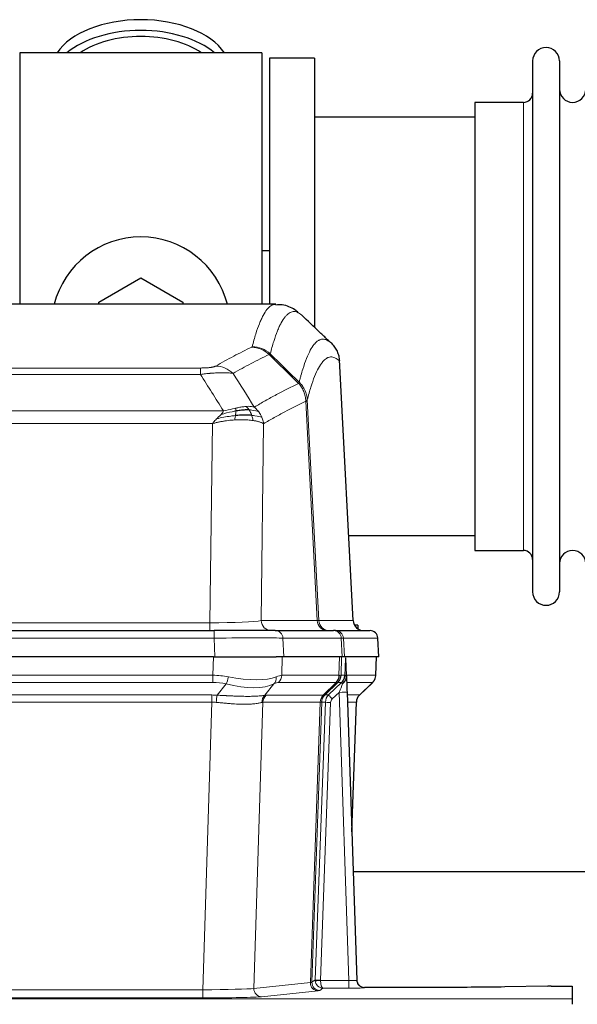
# Model space of a CAD drawing. Header units: inches. Extents: x 0 to 20790, y -12 to 14700.
# Tile 74 of 142: x 5316 to 5528, y 12016 to 12390. Entities that reach past the tile are written whole.
import ezdxf

# ---------------------------------------------------------------- set-up
doc = ezdxf.new("R2010")
doc.units = ezdxf.units.IN
doc.layers.add('1', color=7, linetype='Continuous', true_color=0xffffff)

msp = doc.modelspace()

# ---------------------------------------------------------------- linework, layer by layer
at = {"layer": '1', "color": 2, "linetype": 'Continuous', "lineweight": 25}
for p, q in [((5407.619, 12377.691), (5315.619, 12377.691)), ((5315.619, 12377.691), (5315.619, 12282.091)), ((5407.619, 12377.691), (5407.619, 12282.091)), ((5427.619, 12375.691), (5410.619, 12375.691)), ((5410.619, 12375.691), (5410.619, 12282.093)), ((5427.619, 12375.691), (5427.619, 12273.691)), ((5510.619, 12374.591), (5510.619, 12172.791)), ((5520.819, 12374.591), (5520.819, 12172.791)), ((5507.119, 12358.841), (5488.619, 12358.841)), ((5488.619, 12358.841), (5488.619, 12188.541)), ((5488.625, 12353.191), (5427.619, 12353.191)), ((5410.614, 12302.453), (5407.618, 12302.453)), ((5345.619, 12282.928), (5361.619, 12292.166)), ((5361.619, 12292.166), (5377.619, 12282.928)), ((5412.973, 12282.086), (5150.265, 12282.086)), ((5345.619, 12282.085), (5345.619, 12282.928)), ((5377.619, 12282.928), (5377.619, 12282.085)), ((5442.395, 12161.873), (5437.124, 12261.01)), ((5440.681, 12194.191), (5488.625, 12194.191)), ((5488.619, 12188.541), (5507.119, 12188.541)), ((5444.119, 12160.191), (5442.854, 12160.191)), ((5444.119, 12160.191), (5444.119, 12158.783)), ((5173.709, 12158.086), (5389.529, 12158.086)), ((5412.784, 12158.086), (5389.529, 12158.086)), ((5412.784, 12158.086), (5434.958, 12158.086)), ((5435.656, 12158.086), (5434.958, 12158.086)), ((5435.656, 12158.086), (5448.766, 12158.086)), ((5452.158, 12148.086), (5451.777, 12155.245)), ((5389.231, 12148.086), (5174.007, 12148.086)), ((5389.231, 12148.086), (5413.089, 12148.086)), ((5415.984, 12148.086), (5413.089, 12148.086)), ((5438.239, 12148.086), (5415.984, 12148.086)), ((5439.023, 12148.086), (5438.239, 12148.086)), ((5452.141, 12148.086), (5439.023, 12148.086)), ((5439.83, 12140.925), (5439.603, 12147.655)), ((5450.968, 12141.075), (5451.217, 12148.086)), ((5439.832, 12140.875), (5439.83, 12140.925)), ((5444.818, 12133.561), (5449.556, 12138.07)), ((5440.04, 12134.607), (5443.728, 12025.231)), ((5441.828, 12081.583), (5443.607, 12130.856)), ((5610.838, 12066.355), (5442.32, 12066.355)), ((5443.728, 12025.231), (5443.736, 12025.096)), ((5476.619, 12022.465), (5446.716, 12022.465)), ((5516.163, 12022.874), (5499.998, 12022.629)), ((5517.662, 12022.884), (5525.619, 12022.884)), ((5525.619, 12022.884), (5525.619, 12018.111)), ((5525.619, 12018.111), (5525.619, 12016.042))]:
    msp.add_line(p, q, dxfattribs=at)
at = {"layer": '1', "color": 110, "linetype": 'Continuous', "lineweight": 13}
for p, q in [((5507.119, 12358.841), (5507.119, 12188.541)), ((5442.383, 12161.876), (5437.135, 12260.572)), ((5178.948, 12257.879), (5384.29, 12257.879)), ((5384.29, 12255.462), (5384.29, 12257.879)), ((5384.29, 12255.462), (5178.948, 12255.462)), ((5428.735, 12161.876), (5424.384, 12245.268)), ((5424.94, 12245.745), (5429.316, 12161.876)), ((5170.216, 12241.632), (5393.022, 12241.632)), ((5388.909, 12236.733), (5174.329, 12236.733)), ((5387.941, 12161.05), (5388.909, 12236.733)), ((5408.341, 12236.723), (5407.383, 12161.876)), ((5175.298, 12161.05), (5387.941, 12161.05)), ((5387.941, 12158.086), (5387.941, 12161.05)), ((5407.383, 12161.876), (5428.735, 12161.876)), ((5429.316, 12161.876), (5442.383, 12161.876)), ((5389.529, 12155.243), (5173.709, 12155.243)), ((5389.529, 12158.086), (5389.529, 12155.243)), ((5389.822, 12148.086), (5389.529, 12155.243)), ((5437.865, 12155.243), (5415.691, 12155.243)), ((5415.691, 12155.243), (5415.984, 12148.086)), ((5438.239, 12148.086), (5437.865, 12155.243)), ((5451.761, 12155.243), (5438.65, 12155.243)), ((5438.65, 12155.243), (5439.023, 12148.086)), ((5452.141, 12148.086), (5451.761, 12155.243)), ((5389.04, 12141.091), (5389.231, 12148.086)), ((5415.413, 12148.086), (5415.222, 12141.091)), ((5436.969, 12141.091), (5437.212, 12148.086)), ((5437.997, 12148.086), (5437.754, 12141.091)), ((5450.953, 12141.091), (5451.2, 12148.086)), ((5174.198, 12141.091), (5389.04, 12141.091)), ((5389.04, 12138.354), (5389.04, 12141.091)), ((5415.222, 12141.091), (5436.969, 12141.091)), ((5437.754, 12141.091), (5439.216, 12141.091)), ((5439.825, 12141.091), (5450.953, 12141.091)), ((5389.04, 12138.354), (5174.198, 12138.354)), ((5390.611, 12133.527), (5394.064, 12137.795)), ((5412.263, 12137.795), (5408.769, 12133.477)), ((5435.786, 12138.354), (5414.039, 12138.354)), ((5431.007, 12133.545), (5435.953, 12138.342)), ((5436.498, 12138.342), (5431.607, 12133.598)), ((5433.044, 12133.604), (5437.971, 12138.354)), ((5437.971, 12138.354), (5436.536, 12138.354)), ((5449.734, 12138.354), (5439.915, 12138.354)), ((5444.826, 12133.581), (5449.639, 12138.162)), ((5174.54, 12133.603), (5388.698, 12133.603)), ((5388.698, 12130.865), (5388.698, 12133.603)), ((5409.272, 12133.545), (5431.007, 12133.545)), ((5431.632, 12133.604), (5433.044, 12133.604)), ((5437.042, 12134.611), (5434.432, 12132.095)), ((5440.736, 12025.069), (5437.042, 12134.611)), ((5440.074, 12133.604), (5444.813, 12133.604)), ((5388.698, 12130.865), (5174.54, 12130.865)), ((5385.224, 12021.58), (5388.698, 12130.865)), ((5408.09, 12130.825), (5404.633, 12022.049)), ((5429.825, 12130.825), (5408.09, 12130.825)), ((5426.118, 12024.295), (5429.831, 12130.825)), ((5430.414, 12130.869), (5426.703, 12024.409)), ((5427.932, 12025.306), (5431.823, 12130.869)), ((5433.821, 12130.728), (5429.929, 12025.165)), ((5431.823, 12130.869), (5430.414, 12130.869)), ((5443.595, 12130.869), (5440.166, 12130.869)), ((5441.822, 12081.756), (5443.595, 12130.869)), ((5404.633, 12022.049), (5426.118, 12024.295)), ((5426.703, 12024.409), (5427.932, 12025.306)), ((5429.931, 12025.069), (5440.736, 12025.069)), ((5440.736, 12025.069), (5440.736, 12022.175)), ((5178.014, 12021.58), (5385.224, 12021.58)), ((5385.224, 12021.58), (5385.224, 12018.476)), ((5429.026, 12021.179), (5407.541, 12018.932)), ((5430.894, 12022.175), (5429.7, 12021.303)), ((5440.736, 12022.175), (5430.894, 12022.175)), ((5446.716, 12022.465), (5446.727, 12022.333)), ((5037.619, 12018.111), (5525.619, 12018.111)), ((5385.224, 12018.476), (5178.014, 12018.476))]:
    msp.add_line(p, q, dxfattribs=at)
at = {"layer": '1', "color": 2, "linetype": 'Continuous', "lineweight": 25}
for centre, radius, start, end in [((5515.719, 12374.591), 5.1, 0, 180), ((5507.119, 12362.341), 3.5, 270, 0), ((5525.819, 12363.841), 5, 180, 0), ((5361.619, 12273.691), 34, 14.29875, 165.70125), ((5507.119, 12185.041), 3.5, 0, 90), ((5525.819, 12183.541), 5, 0, 180), ((5515.719, 12172.791), 5.1, 180, 0), ((5448.781, 12155.086), 3, 3.87864, 90)]:
    msp.add_arc(centre, radius, start, end, dxfattribs=at)
for centre, major_axis, ratio, start_param, end_param in [((5361.619, 12370.76), (34, 0), 0.5735764, 0.3633693, 2.7782723), ((5361.619, 12366.664), (34, 0), 0.5735764, 0.6009523, 2.5406894), ((5361.619, 12366.664), (-30, 0), 0.5735764, 4.712389, 5.5877152), ((5361.619, 12366.664), (-30, 0), 0.5735764, 3.8370627, 4.712389), ((5446.375, 12162.086), (0, -4), 0.9993908, 4.7647489, 6.2831853), ((5440.04, 12134.782), (-0.227, 6.726), 0.0008736, 0.4374328, 1.5967123), ((5446.862, 12141.039), (3.174, -2.434), 0.9869112, 6.1322815, 6.2830018), ((5447.603, 12130.703), (-3.886, 0.947), 0.998973, 5.7186048, 6.4862172), ((5446.716, 12025.469), (-0.15, 3), 0.998739, 1.5545356, 3.0917055), ((5517.665, 12022.805), (-3, 0), 0.0262223, 4.7133912, 5.2365954)]:
    msp.add_ellipse(centre, major_axis=major_axis, ratio=ratio, start_param=start_param, end_param=end_param, dxfattribs=at)
at = {"layer": '1', "color": 110, "linetype": 'Continuous', "lineweight": 13}
for centre, major_axis, ratio, start_param, end_param in [((5403.799, 12255.868), (-4.281, 9.037), 0.9659395, 5.0815715, 5.8272089), ((5403.986, 12256.029), (-9.695, 2.45), 0.9931439, 4.2008878, 4.9582972), ((5390.137, 12248.722), (4.97, -8.677), 0.9635717, 1.8622888, 2.6052468), ((5388.02, 12162.086), (20.002, 0.052), 0.0517476, 4.708281, 6.0295934), ((5411.259, 12162.086), (0, 4), 0.9702957, 1.6231562, 3.1415927), ((5409.29, 12162.086), (-20.038, 0.208), 0.001459, 2.8976729, 3.1068244), ((5432.611, 12162.086), (0, -4), 0.9702957, 4.7647489, 6.2831853), ((5433.308, 12162.086), (0, -4), 0.9993908, 4.7647489, 6.2831853), ((5389.478, 12155.086), (27.018, 0.123), 0.0058026, 0.2445567, 1.5688664), ((5412.784, 12155.086), (0, -3), 0.9702957, 1.6231562, 3.1415927), ((5434.958, 12155.086), (0, -3), 0.9702957, 1.6231562, 3.1415927), ((5435.656, 12155.086), (0, -3), 0.9993908, 1.6231562, 3.1415927), ((5411.638, 12155.086), (27.029, 0.156), 0.000812, 0.0348973, 0.2440488), ((5448.766, 12155.086), (0, -3), 0.9993908, 1.6231562, 3.1415927), ((5388.39, 12118.231), (26.983, 1.545), 0.8452785, 1.2775604, 1.4983912), ((5394.064, 12140.672), (-0.881, -3.902), 0.2224052, 0.7930597, 1.5799958), ((5389.293, 12151.321), (-26.677, 8.186), 0.3267204, 1.882912, 2.7667489), ((5409.566, 12140.672), (1.736, -3.604), 0.8689501, 0.3464596, 1.1333957), ((5388.39, 12118.231), (27.492, 22.639), 0.1155218, 0.1441436, 0.3649744), ((5411.343, 12141.231), (0, -4), 0.9702957, 0.7679449, 1.5358897), ((5433.09, 12141.231), (0, -4), 0.9702957, 0.7679449, 1.5358897), ((5433.256, 12141.219), (-0.603, -3.954), 0.9772749, 0.9153799, 1.6837369), ((5433.721, 12141.219), (1.703, -3.619), 0.9971774, 0.3287851, 1.0971421), ((5433.759, 12141.231), (0, -4), 0.9993908, 0.7679449, 1.5358897), ((5409.96, 12118.231), (27.661, 22.629), 0.1172122, 0.109686, 0.1416662), ((5411.11, 12151.321), (-26.658, 10.191), 0.0473724, 2.9456198, 3.0909709), ((5409.959, 12118.231), (27.808, 22.856), 0.0163197, 0.0204946, 0.0524747), ((5441.213, 12141.022), (-1.999, 0.077), 0.1036431, 0.0350743, 0.8106069), ((5446.957, 12141.231), (0, 4), 0.9993908, 3.9095375, 4.6774824), ((5388.39, 12115.354), (16.721, 16.271), 0.9721633, 0.5640914, 0.7849222), ((5389.293, 12151.321), (-25.873, 10.634), 0.4068526, 1.919368, 2.8032049), ((5391.087, 12115.354), (23.46, 22.829), 0.1194803, 0.122173, 0.3430038), ((5412.656, 12115.354), (23.636, 22.829), 0.1185166, 0.0901186, 0.1220989), ((5411.11, 12151.321), (-25.449, 12.923), 0.0600246, 2.9512599, 3.096611), ((5412.736, 12115.354), (23.81, 22.997), 0.0168486, 0.0174428, 0.049423), ((5437.042, 12134.681), (1.856, 4.567), 0.0053314, 4.6992705, 5.4949999), ((5435.194, 12141.231), (3.533, 1.889), 0.9978056, 4.9883748, 5.1348751), ((5439.359, 12136.915), (1.388, -1.44), 0.0242285, 3.1658454, 3.9417885), ((5439.946, 12137.57), (1.583, -1.222), 0.0276319, 3.169255, 3.9405385), ((5425.919, 12115.354), (23.826, 22.997), 0.016839, 6.1714068, 6.3006297), ((5387.908, 12109.603), (17.528, 16.98), 0.9676454, 0.704996, 0.7848435), ((5390.611, 12130.649), (0.32, 3.987), 0.0824896, 0.7712526, 1.5399639), ((5411.465, 12130.6), (-0.926, 3.891), 0.9457602, 0.5436933, 1.3082514), ((5411.968, 12130.668), (0, 4), 0.9702957, 0.7679449, 1.5315264), ((5385.207, 12109.436), (24.592, 23.931), 0.1189226, 0.1216051, 0.196623), ((5433.703, 12130.668), (0, 4), 0.9702957, 0.7679449, 1.5315264), ((5433.709, 12130.668), (-0.019, 4), 0.9702844, 0.7633847, 1.5270253), ((5434.384, 12130.721), (-1.442, 3.731), 0.998056, 0.3995344, 1.1665625), ((5434.409, 12130.727), (0, 4), 0.9993908, 0.7679449, 1.5351916), ((5406.795, 12109.587), (24.847, 24.013), 0.0168511, 0.0174346, 0.0398881), ((5435.82, 12130.727), (2.83, 2.828), 0.9993905, 1.5533428, 2.3205896), ((5434.432, 12132.165), (1.388, -1.44), 0.0242285, 3.1658454, 4.7375178), ((5437.042, 12134.506), (2.998, 0.101), 0.0348797, 6.2820091, 7.8528054), ((5447.59, 12130.727), (0, -4), 0.9993908, 3.9095375, 4.6767843), ((5419.945, 12109.587), (24.879, 24.014), 0.016827, 6.2565923, 6.3006169), ((5387.908, 12106.726), (2.819, 24.028), 0.8253154, 0.0219437, 0.1017912), ((5387.903, 12106.559), (20.559, 24.143), 0.118818, 0.0965283, 0.1715462), ((5409.571, 12106.708), (20.85, 24.158), 0.0182434, 0.0122066, 0.0346596), ((5433.821, 12130.798), (1.999, -0.074), 0.0348758, 3.1764983, 4.7136745), ((5435.82, 12130.657), (1.703, 1.052), 0.998638, 1.7848011, 2.5520478), ((5422.722, 12106.709), (20.882, 24.158), 0.0154016, 6.2548756, 6.2989002), ((5429.026, 12024.178), (0.312, -2.984), 0.969741, 4.5720353, 6.175756), ((5406.701, 12024.324), (20.016, 0.105), 0.0266879, 6.037898, 6.2472222), ((5429.7, 12024.302), (1.769, -2.423), 0.9990158, 4.0464368, 5.6519121), ((5430.929, 12025.2), (0.383, 2.976), 0.9995814, 1.6633167, 1.7590822), ((5429.929, 12025.235), (1.999, -0.074), 0.0348758, 3.1764983, 4.7136745), ((5429.931, 12025.139), (-1.997, -0.118), 0.0348391, 0.0373692, 1.5687431), ((5430.894, 12025.174), (-0.98, 2.84), 0.9849493, 1.294853, 2.8045628), ((5430.929, 12025.131), (0.606, 0.798), 0.9977275, 2.1839011, 2.2796666), ((5430.894, 12025.174), (-0.028, 3), 0.3214645, 1.6026847, 3.1123946), ((5440.723, 12025.332), (-3.005, 0.103), 0.0869619, 1.577888, 3.1486843), ((5446.727, 12025.332), (-2.991, -0.235), 0.9996552, 0.0000105, 1.4923863), ((5385.218, 12022.077), (20.013, 0.095), 0.0248544, 4.7125895, 6.0379715), ((5407.541, 12021.931), (0.312, -2.984), 0.969741, 4.5720353, 6.175756), ((5406.701, 12021.325), (23.014, 0), 0.0261612, 6.0380559, 6.2473801), ((5440.723, 12022.333), (-6.003, 0), 0.0262109, 1.5728579, 3.1436542), ((5385.218, 12019.078), (-23.012, 0), 0.0261647, 1.5710736, 2.8964556)]:
    msp.add_ellipse(centre, major_axis=major_axis, ratio=ratio, start_param=start_param, end_param=end_param, dxfattribs=at)
for points, knots in [([(5403.986, 12265.964), (5404.424, 12267.703), (5405.314, 12270.9), (5406.235, 12273.534), (5406.937, 12275.299), (5407.173, 12275.853), (5407.649, 12276.889), (5407.888, 12277.372), (5408.614, 12278.715), (5409.105, 12279.469), (5409.729, 12280.237), (5409.854, 12280.381), (5410.105, 12280.653), (5410.483, 12281.034), (5410.866, 12281.335), (5411.636, 12281.832), (5412.249, 12282.056), (5412.873, 12282.086), (5412.966, 12282.086)], [0, 0, 0, 0, 0.1619138, 0.3238276, 0.3238276, 0.4047846, 0.4047846, 0.4857415, 0.4857415, 0.6476553, 0.6476553, 0.6881337, 0.6881337, 0.7286122, 0.8095691, 0.8095691, 0.9714829, 1, 1, 1, 1]), ([(5422.828, 12277.939), (5422.27, 12278.452), (5421.168, 12279.195), (5419.558, 12279.466), (5418.514, 12279.084), (5417.742, 12278.587), (5417.359, 12278.285), (5416.981, 12277.904), (5416.729, 12277.633), (5416.604, 12277.488), (5415.979, 12276.721), (5415.487, 12275.967), (5414.761, 12274.624), (5414.521, 12274.142), (5414.045, 12273.106), (5413.808, 12272.553), (5413.105, 12270.789), (5412.183, 12268.157), (5411.292, 12264.963), (5410.854, 12263.226)], [0, 0, 0, 0, 0.125, 0.25, 0.375, 0.375, 0.4375, 0.46875, 0.46875, 0.5, 0.5, 0.625, 0.625, 0.6875, 0.6875, 0.75, 0.75, 0.875, 1, 1, 1, 1]), ([(5421.85, 12252.511), (5421.906, 12252.734), (5421.962, 12252.954), (5422.074, 12253.39), (5422.243, 12254.038), (5422.638, 12255.501), (5422.982, 12256.672), (5423.675, 12258.907), (5424.615, 12261.594), (5426.074, 12264.751), (5427.078, 12266.274), (5427.652, 12266.966), (5427.716, 12267.041), (5427.844, 12267.185), (5428.036, 12267.396), (5428.488, 12267.838), (5428.879, 12268.136), (5429.208, 12268.338), (5429.274, 12268.376), (5429.406, 12268.448), (5429.604, 12268.549), (5430.069, 12268.736), (5430.472, 12268.814), (5431.283, 12268.861), (5432.381, 12268.631), (5433.508, 12267.816), (5434.08, 12267.262)], [0, 0, 0, 0, 0.015625, 0.015625, 0.03125, 0.0625, 0.125, 0.125, 0.25, 0.375, 0.5, 0.5, 0.515625, 0.515625, 0.53125, 0.5625, 0.625, 0.625, 0.640625, 0.640625, 0.65625, 0.6875, 0.75, 0.75, 0.875, 1, 1, 1, 1]), ([(5390.137, 12258.628), (5391.271, 12259.281), (5392.407, 12259.919), (5394.679, 12261.169), (5395.816, 12261.781), (5399.232, 12263.574), (5401.513, 12264.716), (5403.799, 12265.803)], [0, 0, 0, 0, 0.25, 0.25, 0.5, 0.5, 1, 1, 1, 1]), ([(5403.986, 12265.964), (5403.979, 12265.937), (5403.96, 12265.91), (5403.898, 12265.856), (5403.855, 12265.83), (5403.799, 12265.803)], [0, 0, 0, 0, 0.5, 0.5, 1, 1, 1, 1]), ([(5410.395, 12262.986), (5408.107, 12261.897), (5405.823, 12260.755), (5402.403, 12258.959), (5401.265, 12258.347), (5398.989, 12257.095), (5397.853, 12256.456), (5396.717, 12255.803)], [0, 0, 0, 0, 0.5, 0.5, 0.75, 0.75, 1, 1, 1, 1]), ([(5437.135, 12260.572), (5436.565, 12261.117), (5435.441, 12261.917), (5434.346, 12262.134), (5433.537, 12262.079), (5433.135, 12261.996), (5432.672, 12261.805), (5432.474, 12261.702), (5432.342, 12261.63), (5432.277, 12261.591), (5431.949, 12261.386), (5431.559, 12261.086), (5431.108, 12260.64), (5430.917, 12260.428), (5430.789, 12260.283), (5430.725, 12260.208), (5430.153, 12259.512), (5429.151, 12257.984), (5427.697, 12254.823), (5426.29, 12250.792), (5425.385, 12247.524), (5424.94, 12245.745)], [0, 0, 0, 0, 0.125, 0.25, 0.25, 0.3125, 0.34375, 0.359375, 0.359375, 0.375, 0.375, 0.4375, 0.46875, 0.484375, 0.484375, 0.5, 0.5, 0.625, 0.75, 0.875, 1, 1, 1, 1]), ([(5390.137, 12258.628), (5390.116, 12258.616), (5390.094, 12258.604), (5390.048, 12258.58), (5390.024, 12258.568), (5389.949, 12258.532), (5389.894, 12258.509), (5389.776, 12258.462), (5389.713, 12258.439), (5389.576, 12258.393), (5389.503, 12258.37), (5389.346, 12258.326), (5389.262, 12258.304), (5389.126, 12258.271), (5389.08, 12258.261), (5388.983, 12258.239), (5388.933, 12258.229), (5388.78, 12258.198), (5388.672, 12258.178), (5388.444, 12258.139), (5388.324, 12258.12), (5388.134, 12258.093), (5388.037, 12258.08), (5387.936, 12258.067), (5387.868, 12258.059), (5387.834, 12258.055), (5387.659, 12258.034), (5387.515, 12258.019), (5387.068, 12257.977), (5386.751, 12257.953), (5386.331, 12257.929), (5386.246, 12257.925), (5386.073, 12257.917), (5385.986, 12257.913), (5385.724, 12257.902), (5385.548, 12257.896), (5385.193, 12257.887), (5385.015, 12257.884), (5384.654, 12257.88), (5384.473, 12257.879), (5384.29, 12257.879)], [0, 0, 0, 0, 0.03125, 0.03125, 0.0625, 0.0625, 0.125, 0.125, 0.1875, 0.1875, 0.25, 0.25, 0.3125, 0.3125, 0.34375, 0.34375, 0.375, 0.375, 0.4375, 0.4375, 0.5, 0.5, 0.53125, 0.546875, 0.546875, 0.5625, 0.5625, 0.625, 0.625, 0.75, 0.75, 0.78125, 0.78125, 0.8125, 0.8125, 0.875, 0.875, 0.9375, 0.9375, 1, 1, 1, 1]), ([(5396.717, 12255.803), (5396.42, 12255.859), (5396.093, 12255.906), (5395.381, 12255.986), (5394.994, 12256.018), (5394.366, 12256.053), (5394.094, 12256.065), (5393.809, 12256.074), (5393.693, 12256.077), (5393.635, 12256.078), (5393.46, 12256.082), (5393.341, 12256.084), (5392.739, 12256.091), (5392.23, 12256.087), (5391.557, 12256.07), (5391.421, 12256.066), (5391.214, 12256.06), (5391.144, 12256.057), (5391.005, 12256.052), (5390.935, 12256.049), (5390.583, 12256.035), (5390.296, 12256.021), (5389.42, 12255.972), (5388.815, 12255.929), (5388.111, 12255.871), (5388.033, 12255.865), (5387.875, 12255.851), (5387.796, 12255.844), (5387.558, 12255.823), (5387.399, 12255.808), (5386.919, 12255.763), (5386.596, 12255.73), (5385.621, 12255.626), (5384.961, 12255.548), (5384.29, 12255.462)], [0, 0, 0, 0, 0.125, 0.125, 0.25, 0.25, 0.3125, 0.328125, 0.328125, 0.34375, 0.34375, 0.375, 0.375, 0.5, 0.5, 0.53125, 0.53125, 0.546875, 0.546875, 0.5625, 0.5625, 0.625, 0.625, 0.75, 0.75, 0.765625, 0.765625, 0.78125, 0.78125, 0.8125, 0.8125, 0.875, 0.875, 1, 1, 1, 1]), ([(5404.785, 12243.009), (5406.182, 12243.843), (5407.582, 12244.656), (5410.384, 12246.241), (5411.787, 12247.013), (5416.001, 12249.268), (5418.816, 12250.689), (5421.638, 12252.028)], [0, 0, 0, 0, 0.25, 0.25, 0.5, 0.5, 1, 1, 1, 1]), ([(5421.85, 12252.511), (5421.83, 12252.462), (5421.814, 12252.386), (5421.756, 12252.213), (5421.713, 12252.117), (5421.638, 12252.028)], [0, 0, 0, 0, 0.5, 0.5, 1, 1, 1, 1]), ([(5421.638, 12252.028), (5422.047, 12251.583), (5422.42, 12251.098), (5423.078, 12250.061), (5423.364, 12249.509), (5423.835, 12248.356), (5424.021, 12247.756), (5424.285, 12246.527), (5424.362, 12245.899), (5424.384, 12245.268)], [0, 0, 0, 0, 0.25, 0.25, 0.5, 0.5, 0.75, 0.75, 1, 1, 1, 1]), ([(5421.85, 12252.511), (5422.04, 12252.319), (5422.441, 12251.913), (5423.007, 12251.206), (5423.561, 12250.373), (5424.177, 12249.191), (5424.736, 12247.641), (5424.872, 12246.377), (5424.94, 12245.745)], [0, 0, 0, 0, 0.1064395, 0.2252974, 0.3565726, 0.5002636, 0.7501339, 1, 1, 1, 1]), ([(5424.384, 12245.268), (5421.698, 12243.993), (5419.018, 12242.643), (5415.007, 12240.507), (5413.672, 12239.776), (5411.004, 12238.278), (5409.672, 12237.51), (5408.341, 12236.723)], [0, 0, 0, 0, 0.5, 0.5, 0.75, 0.75, 1, 1, 1, 1]), ([(5424.94, 12245.745), (5424.933, 12245.727), (5424.907, 12245.656), (5424.8, 12245.544), (5424.607, 12245.41), (5424.453, 12245.312), (5424.384, 12245.268)], [0, 0, 0, 0, 0.1283244, 0.5000876, 0.7752121, 1, 1, 1, 1]), ([(5392.151, 12240.188), (5392.384, 12240.449), (5392.807, 12240.921), (5392.955, 12241.412), (5393.022, 12241.632)], [0, 0, 0, 0, 0.5515604, 1, 1, 1, 1]), ([(5397.79, 12241.542), (5397.332, 12241.464), (5396.869, 12241.376), (5394.998, 12240.986), (5393.562, 12240.61), (5392.151, 12240.188)], [0, 0, 0, 0, 0.25, 0.25, 1, 1, 1, 1]), ([(5397.64, 12242.575), (5397.279, 12242.495), (5396.912, 12242.412), (5395.418, 12242.077), (5394.242, 12241.821), (5393.022, 12241.632)], [0, 0, 0, 0, 0.25, 0.25, 1, 1, 1, 1]), ([(5397.621, 12239.8), (5397.633, 12239.878), (5397.645, 12239.955), (5397.69, 12240.265), (5397.719, 12240.497), (5397.762, 12240.941), (5397.777, 12241.154), (5397.787, 12241.417), (5397.789, 12241.481), (5397.79, 12241.542)], [0, 0, 0, 0, 0.125, 0.125, 0.5, 0.5, 0.875, 0.875, 1, 1, 1, 1]), ([(5401.609, 12243.271), (5401.46, 12243.258), (5401.308, 12243.242), (5400.694, 12243.171), (5400.214, 12243.096), (5399.22, 12242.915), (5398.706, 12242.808), (5397.999, 12242.655), (5397.82, 12242.615), (5397.64, 12242.575)], [0, 0, 0, 0, 0.125, 0.125, 0.5, 0.5, 0.875, 0.875, 1, 1, 1, 1]), ([(5397.79, 12241.542), (5397.792, 12241.666), (5397.79, 12241.782), (5397.777, 12242.047), (5397.761, 12242.185), (5397.712, 12242.414), (5397.68, 12242.506), (5397.64, 12242.575)], [0, 0, 0, 0, 0.25, 0.25, 0.625, 0.625, 1, 1, 1, 1]), ([(5404.785, 12243.009), (5404.091, 12243.234), (5403.325, 12243.328), (5402.198, 12243.312), (5401.908, 12243.296), (5401.609, 12243.271)], [0, 0, 0, 0, 0.75, 0.75, 1, 1, 1, 1]), ([(5402.833, 12241.948), (5402.735, 12242.098), (5402.633, 12242.24), (5402.376, 12242.568), (5402.219, 12242.742), (5401.908, 12243.043), (5401.755, 12243.169), (5401.609, 12243.271)], [0, 0, 0, 0, 0.25, 0.25, 0.625, 0.625, 1, 1, 1, 1]), ([(5406.492, 12241.202), (5405.793, 12241.533), (5404.922, 12241.758), (5403.562, 12241.91), (5403.205, 12241.935), (5402.833, 12241.948)], [0, 0, 0, 0, 0.75, 0.75, 1, 1, 1, 1]), ([(5403.819, 12239.886), (5403.788, 12239.976), (5403.756, 12240.067), (5403.622, 12240.431), (5403.508, 12240.703), (5403.259, 12241.228), (5403.123, 12241.481), (5402.931, 12241.796), (5402.883, 12241.873), (5402.833, 12241.948)], [0, 0, 0, 0, 0.125, 0.125, 0.5, 0.5, 0.875, 0.875, 1, 1, 1, 1]), ([(5406.492, 12241.202), (5406.369, 12241.368), (5406.241, 12241.531), (5405.908, 12241.928), (5405.698, 12242.158), (5405.256, 12242.598), (5405.025, 12242.809), (5404.785, 12243.009)], [0, 0, 0, 0, 0.25, 0.25, 0.625, 0.625, 1, 1, 1, 1]), ([(5407.702, 12239.062), (5407.663, 12239.156), (5407.623, 12239.25), (5407.455, 12239.623), (5407.316, 12239.898), (5407.013, 12240.434), (5406.848, 12240.696), (5406.613, 12241.035), (5406.553, 12241.119), (5406.492, 12241.202)], [0, 0, 0, 0, 0.125, 0.125, 0.5, 0.5, 0.875, 0.875, 1, 1, 1, 1]), ([(5388.909, 12236.733), (5389.032, 12236.913), (5389.307, 12237.318), (5389.841, 12237.93), (5390.254, 12238.344), (5390.48, 12238.57)], [0, 0, 0, 0, 0.2664231, 0.5992998, 1, 1, 1, 1]), ([(5397.307, 12238.15), (5396.899, 12238.121), (5396.093, 12238.063), (5394.861, 12237.927), (5393.636, 12237.759), (5392.424, 12237.554), (5391.23, 12237.315), (5390.059, 12237.046), (5389.289, 12236.837), (5388.909, 12236.733)], [0, 0, 0, 0, 0.1523218, 0.3014284, 0.4473536, 0.5901335, 0.7298066, 0.8664141, 1, 1, 1, 1]), ([(5390.48, 12238.57), (5390.69, 12238.772), (5390.983, 12239.054), (5391.429, 12239.466), (5391.782, 12239.805), (5392.036, 12240.068), (5392.151, 12240.188)], [0, 0, 0, 0, 0.3659786, 0.5111863, 0.7766492, 1, 1, 1, 1]), ([(5397.621, 12239.8), (5397.043, 12239.747), (5396.456, 12239.681), (5394.082, 12239.368), (5392.252, 12239.022), (5390.48, 12238.57)], [0, 0, 0, 0, 0.25, 0.25, 1, 1, 1, 1]), ([(5397.307, 12238.15), (5397.34, 12238.313), (5397.379, 12238.498), (5397.461, 12238.901), (5397.504, 12239.117), (5397.571, 12239.492), (5397.597, 12239.646), (5397.621, 12239.8)], [0, 0, 0, 0, 0.375, 0.375, 0.75, 0.75, 1, 1, 1, 1]), ([(5404.309, 12237.924), (5404.001, 12237.966), (5403.394, 12238.049), (5402.411, 12238.137), (5401.407, 12238.198), (5400.387, 12238.228), (5399.361, 12238.23), (5398.339, 12238.207), (5397.646, 12238.169), (5397.307, 12238.15)], [0, 0, 0, 0, 0.1580483, 0.3110147, 0.4589091, 0.6017421, 0.7395257, 0.8722733, 1, 1, 1, 1]), ([(5407.702, 12239.062), (5407.09, 12239.347), (5406.194, 12239.587), (5404.664, 12239.804), (5404.254, 12239.85), (5403.819, 12239.886)], [0, 0, 0, 0, 0.75, 0.75, 1, 1, 1, 1]), ([(5404.309, 12237.924), (5404.238, 12238.325), (5404.139, 12238.819), (5403.937, 12239.524), (5403.881, 12239.704), (5403.819, 12239.886)], [0, 0, 0, 0, 0.75, 0.75, 1, 1, 1, 1]), ([(5408.341, 12236.723), (5408.22, 12236.795), (5407.985, 12236.934), (5407.545, 12237.127), (5407.075, 12237.299), (5406.585, 12237.449), (5406.093, 12237.579), (5405.611, 12237.691), (5405.15, 12237.784), (5404.721, 12237.861), (5404.44, 12237.904), (5404.309, 12237.924)], [0, 0, 0, 0, 0.1527923, 0.2951653, 0.4271184, 0.5486511, 0.6597631, 0.7604539, 0.8507236, 0.9305721, 1, 1, 1, 1]), ([(5408.341, 12236.723), (5408.257, 12237.32), (5408.115, 12237.913), (5407.852, 12238.683), (5407.78, 12238.873), (5407.702, 12239.062)], [0, 0, 0, 0, 0.75, 0.75, 1, 1, 1, 1]), ([(5439.216, 12141.091), (5439.237, 12141.643), (5439.258, 12142.195), (5439.301, 12143.298), (5439.323, 12143.848), (5439.356, 12144.673), (5439.367, 12144.948), (5439.389, 12145.497), (5439.4, 12145.771), (5439.422, 12146.318), (5439.434, 12146.591), (5439.451, 12146.999), (5439.456, 12147.135), (5439.468, 12147.407), (5439.474, 12147.542), (5439.48, 12147.677)], [0, 0, 0, 0, 0.25, 0.25, 0.5, 0.5, 0.625, 0.625, 0.75, 0.75, 0.875, 0.875, 0.9375, 0.9375, 1, 1, 1, 1]), ([(5390.611, 12133.527), (5391.129, 12133.504), (5391.644, 12133.479), (5392.669, 12133.428), (5393.179, 12133.402), (5393.814, 12133.369), (5393.94, 12133.362), (5394.194, 12133.349), (5394.32, 12133.343), (5394.696, 12133.323), (5394.946, 12133.311), (5395.687, 12133.274), (5396.174, 12133.25), (5397.133, 12133.207), (5397.605, 12133.187), (5398.534, 12133.151), (5398.99, 12133.136), (5399.664, 12133.117), (5399.887, 12133.112), (5400.218, 12133.104), (5400.327, 12133.102), (5400.491, 12133.099), (5400.546, 12133.098), (5400.654, 12133.096), (5401.141, 12133.088), (5401.609, 12133.083), (5402.415, 12133.082), (5403.193, 12133.086), (5403.916, 12133.102), (5404.611, 12133.124), (5404.945, 12133.137), (5405.346, 12133.157), (5405.425, 12133.161), (5405.581, 12133.17), (5405.659, 12133.174), (5405.887, 12133.188), (5406.035, 12133.197), (5406.465, 12133.227), (5406.733, 12133.249), (5407.235, 12133.294), (5407.468, 12133.318), (5407.9, 12133.365), (5408.098, 12133.389), (5408.46, 12133.435), (5408.624, 12133.457), (5408.769, 12133.477)], [0, 0, 0, 0, 0.0625, 0.0625, 0.125, 0.125, 0.140625, 0.140625, 0.15625, 0.15625, 0.1875, 0.1875, 0.25, 0.25, 0.3125, 0.3125, 0.375, 0.375, 0.40625, 0.40625, 0.421875, 0.421875, 0.4296875, 0.4296875, 0.4375, 0.5, 0.5, 0.5625, 0.625, 0.625, 0.6875, 0.6875, 0.703125, 0.703125, 0.71875, 0.71875, 0.75, 0.75, 0.8125, 0.8125, 0.875, 0.875, 0.9375, 0.9375, 1, 1, 1, 1]), ([(5407.671, 12130.765), (5407.515, 12130.722), (5407.343, 12130.679), (5406.968, 12130.594), (5406.765, 12130.551), (5406.327, 12130.469), (5406.092, 12130.43), (5405.592, 12130.355), (5405.327, 12130.32), (5404.904, 12130.272), (5404.76, 12130.256), (5404.537, 12130.235), (5404.461, 12130.228), (5404.309, 12130.214), (5404.232, 12130.208), (5403.843, 12130.176), (5403.521, 12130.155), (5402.851, 12130.121), (5402.157, 12130.095), (5401.415, 12130.087), (5400.65, 12130.088), (5400.255, 12130.093), (5399.797, 12130.104), (5399.746, 12130.105), (5399.644, 12130.108), (5399.592, 12130.109), (5399.437, 12130.113), (5399.126, 12130.123), (5398.811, 12130.135), (5398.176, 12130.163), (5397.746, 12130.185), (5396.872, 12130.237), (5396.428, 12130.267), (5395.526, 12130.333), (5395.068, 12130.369), (5394.371, 12130.428), (5394.137, 12130.448), (5393.783, 12130.479), (5393.665, 12130.489), (5393.427, 12130.51), (5393.308, 12130.521), (5392.712, 12130.575), (5392.232, 12130.619), (5391.266, 12130.709), (5390.781, 12130.754), (5390.292, 12130.799)], [0, 0, 0, 0, 0.0625, 0.0625, 0.125, 0.125, 0.1875, 0.1875, 0.25, 0.25, 0.28125, 0.28125, 0.296875, 0.296875, 0.3125, 0.3125, 0.375, 0.375, 0.4375, 0.5, 0.5, 0.5625, 0.5625, 0.5703125, 0.5703125, 0.578125, 0.578125, 0.59375, 0.625, 0.625, 0.6875, 0.6875, 0.75, 0.75, 0.8125, 0.8125, 0.84375, 0.84375, 0.859375, 0.859375, 0.875, 0.875, 0.9375, 0.9375, 1, 1, 1, 1]), ([(5430.393, 12130.865), (5430.357, 12130.851), (5430.291, 12130.84), (5430.104, 12130.827), (5429.982, 12130.824), (5429.831, 12130.825)], [0, 0, 0, 0, 0.5, 0.5, 1, 1, 1, 1])]:
    msp.add_open_spline(points, degree=3, knots=knots, dxfattribs=at)
at = {"layer": '1', "color": 2, "linetype": 'Continuous', "lineweight": 25}
for points, knots in [([(5421.521, 12278.878), (5421.121, 12279.283), (5419.559, 12280.528), (5416.509, 12282.022), (5413.838, 12281.899), (5413.012, 12281.795)], [0, 0, 0, 0, 0.2214676, 0.7719123, 1, 1, 1, 1]), ([(5434.08, 12267.262), (5434.306, 12267.048), (5434.522, 12266.822), (5434.933, 12266.35), (5435.127, 12266.104), (5435.491, 12265.595), (5435.661, 12265.331), (5435.975, 12264.789), (5436.119, 12264.51), (5436.381, 12263.938), (5436.498, 12263.646), (5436.704, 12263.052), (5436.792, 12262.749), (5437.015, 12261.831), (5437.105, 12261.203), (5437.135, 12260.572)], [0, 0, 0, 0, 0.125, 0.125, 0.25, 0.25, 0.375, 0.375, 0.5, 0.5, 0.625, 0.625, 0.75, 0.75, 1, 1, 1, 1]), ([(5402.833, 12241.948), (5402.648, 12241.955), (5402.458, 12241.959), (5401.687, 12241.961), (5401.077, 12241.935), (5399.807, 12241.832), (5399.148, 12241.754), (5398.246, 12241.618), (5398.019, 12241.581), (5397.79, 12241.542)], [0, 0, 0, 0, 0.125, 0.125, 0.5, 0.5, 0.875, 0.875, 1, 1, 1, 1]), ([(5403.819, 12239.886), (5403.602, 12239.904), (5403.378, 12239.919), (5402.46, 12239.971), (5401.719, 12239.987), (5400.154, 12239.969), (5399.331, 12239.934), (5398.197, 12239.851), (5397.91, 12239.827), (5397.621, 12239.8)], [0, 0, 0, 0, 0.125, 0.125, 0.5, 0.5, 0.875, 0.875, 1, 1, 1, 1]), ([(5438.362, 12138.79), (5438.379, 12138.812), (5438.396, 12138.834), (5438.428, 12138.877), (5438.444, 12138.899), (5438.491, 12138.965), (5438.521, 12139.009), (5438.609, 12139.142), (5438.663, 12139.232), (5438.763, 12139.413), (5438.81, 12139.505), (5438.874, 12139.645), (5438.895, 12139.692), (5438.934, 12139.786), (5438.953, 12139.834), (5439.006, 12139.977), (5439.037, 12140.073), (5439.094, 12140.267), (5439.118, 12140.366), (5439.159, 12140.566), (5439.176, 12140.668), (5439.196, 12140.824), (5439.201, 12140.877), (5439.21, 12140.984), (5439.214, 12141.037), (5439.216, 12141.091)], [0, 0, 0, 0, 0.03125, 0.03125, 0.0625, 0.0625, 0.125, 0.125, 0.25, 0.25, 0.375, 0.375, 0.4375, 0.4375, 0.5, 0.5, 0.625, 0.625, 0.75, 0.75, 0.875, 0.875, 0.9375, 0.9375, 1, 1, 1, 1]), ([(5438.818, 12138.391), (5438.837, 12138.415), (5438.857, 12138.437), (5438.897, 12138.48), (5438.917, 12138.502), (5438.957, 12138.544), (5438.977, 12138.564), (5439.017, 12138.606), (5439.036, 12138.627), (5439.094, 12138.69), (5439.131, 12138.732), (5439.204, 12138.819), (5439.238, 12138.863), (5439.305, 12138.953), (5439.337, 12138.999), (5439.384, 12139.07), (5439.399, 12139.094), (5439.428, 12139.143), (5439.442, 12139.168), (5439.512, 12139.291), (5439.561, 12139.394), (5439.647, 12139.604), (5439.684, 12139.713), (5439.723, 12139.853), (5439.73, 12139.881), (5439.744, 12139.938), (5439.751, 12139.966), (5439.77, 12140.052), (5439.78, 12140.109), (5439.808, 12140.283), (5439.833, 12140.516), (5439.836, 12140.754), (5439.832, 12140.875)], [0, 0, 0, 0, 0.03125, 0.03125, 0.0625, 0.0625, 0.09375, 0.09375, 0.125, 0.125, 0.1875, 0.1875, 0.25, 0.25, 0.3125, 0.3125, 0.34375, 0.34375, 0.375, 0.375, 0.5, 0.5, 0.625, 0.625, 0.65625, 0.65625, 0.6875, 0.6875, 0.75, 0.75, 0.875, 1, 1, 1, 1]), ([(5450.036, 12138.605), (5450.094, 12138.673), (5450.221, 12138.856), (5450.472, 12139.238), (5450.777, 12139.92), (5450.982, 12140.571), (5450.951, 12140.983), (5450.945, 12141.039)], [0, 0, 0, 0, 0.2255282, 0.4356233, 0.6511466, 0.9537437, 1, 1, 1, 1]), ([(5438.367, 12137.894), (5438.407, 12137.933), (5438.446, 12137.973), (5438.524, 12138.054), (5438.562, 12138.095), (5438.674, 12138.219), (5438.747, 12138.304), (5438.818, 12138.391)], [0, 0, 0, 0, 0.25, 0.25, 0.5, 0.5, 1, 1, 1, 1]), ([(5499.998, 12022.629), (5496.465, 12022.575), (5492.663, 12022.534), (5484.78, 12022.479), (5480.7, 12022.465), (5476.619, 12022.465)], [0, 0, 0, 0, 0.5, 0.5, 1, 1, 1, 1])]:
    msp.add_open_spline(points, degree=3, knots=knots, dxfattribs=at)
for points, degree in [([(5429.57, 12271.543), (5427.323, 12273.675), (5425.076, 12275.807), (5422.828, 12277.939)], 3), ([(5434.078, 12267.265), (5429.57, 12271.543)], 1), ([(5439.48, 12147.677), (5439.483, 12147.673), (5439.508, 12147.666), (5439.566, 12147.658), (5439.603, 12147.655)], 3)]:
    msp.add_open_spline(points, degree=degree, dxfattribs=at)
at = {"layer": '1', "color": 110, "linetype": 'Continuous', "lineweight": 13}
for points in [[(5410.854, 12263.226), (5410.813, 12263.198), (5410.696, 12263.129), (5410.507, 12263.038), (5410.395, 12262.986)], [(5410.854, 12263.226), (5414.52, 12259.654), (5418.185, 12256.083), (5421.85, 12252.511)], [(5421.638, 12252.028), (5417.891, 12255.681), (5414.143, 12259.333), (5410.395, 12262.986)], [(5396.717, 12255.803), (5399.421, 12251.543), (5402.11, 12247.278), (5404.785, 12243.009)], [(5393.022, 12241.632), (5390.129, 12246.247), (5387.218, 12250.857), (5384.29, 12255.462)], [(5431.012, 12133.545), (5431.175, 12133.551), (5431.437, 12133.566), (5431.572, 12133.586), (5431.607, 12133.598)]]:
    msp.add_open_spline(points, degree=3, dxfattribs=at)
for points, weights in [([(5431.007, 12133.545), (5431.009, 12133.545), (5431.012, 12133.545)], [0.499999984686, 0.500000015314, 0.499999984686]), ([(5429.831, 12130.825), (5429.828, 12130.825), (5429.825, 12130.825)], [0.500000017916, 0.499999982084, 0.500000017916])]:
    msp.add_rational_spline(points, weights, degree=2, dxfattribs=at)

doc.saveas('drawing.dxf')
